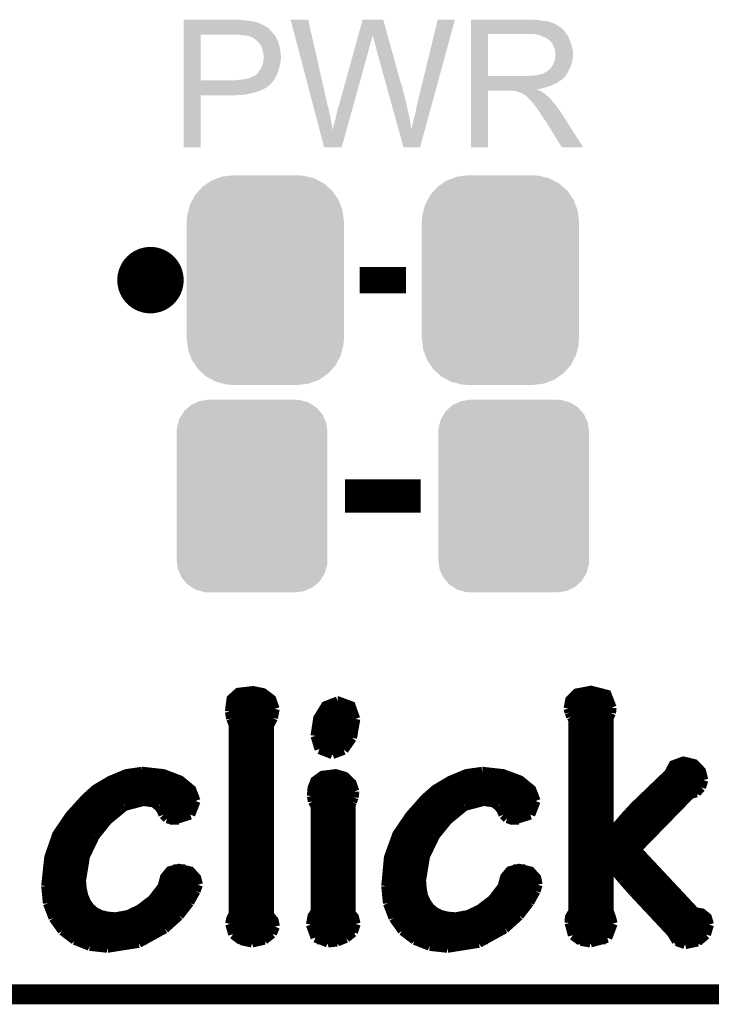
# Model space of a CAD drawing. Extents: x -1.4 to 24.2, y -3.9 to 53.4.
# Tile 6 of 33: x 13.5 to 18.8, y -3.9 to 3.6. Entities that reach past the tile are written whole.
import ezdxf

# ---------------------------------------------------------------- set-up
doc = ezdxf.new("R2010")
doc.units = 0
doc.layers.get('0').update_dxf_attribs({"linetype": 'CONTINUOUS'})
for name, color, linetype in [('BLDC_FOC_CLICK_V100_GKO', 9, 'CONTINUOUS'), ('BLDC_FOC_CLICK_V100_GTO', 11, 'CONTINUOUS'), ('BLDC_FOC_CLICK_V100_GTS', 8, 'CONTINUOUS')]:
    doc.layers.add(name, color=color, linetype=linetype)

# ---------------------------------------------------------------- blocks, each defined once
blk = doc.blocks.new('CUSTOM_96')
for points in [[(-0.44566, 0.738152), (-0.412794, 0.76087), (0.45012, 0.738152), (0.407388, 0.76087)], [(-0.412794, 0.76087), (-0.368484, 0.777768), (0.407388, 0.76087), (0.3756, 0.777768)], [(-0.368484, 0.777768), (-0.333938, 0.790942), (0.3756, 0.777768), (0.32361, 0.790942)], [(-0.333938, 0.790942), (-0.273256, 0.798498), (0.32361, 0.790942), (0.29379, 0.798498)], [(-0.273256, 0.798498), (-0.25019, 0.80137), (0.29379, 0.798498), (0.25019, 0.80137)], [(-0.538216, 0.649738), (-0.50967, 0.681926), (0.53514, 0.649738), (0.51306, 0.681926)], [(-0.50967, 0.681926), (-0.482218, 0.71288), (0.51306, 0.681926), (0.47841, 0.71288)], [(-0.482218, 0.71288), (-0.44566, 0.738152), (0.47841, 0.71288), (0.45012, 0.738152)], [(-0.577562, 0.575076), (-0.55793, 0.61233), (0.574852, 0.575076), (0.560798, 0.61233)], [(-0.55793, 0.61233), (-0.538216, 0.649738), (0.560798, 0.61233), (0.53514, 0.649738)], [(-0.597996, 0.49319), (-0.587972, 0.533366), (0.595442, 0.49319), (0.590586, 0.533366)], [(-0.587972, 0.533366), (-0.577562, 0.575076), (0.590586, 0.533366), (0.574852, 0.575076)], [(-0.60071, 0.44958), (-0.597996, 0.49319), (0.60071, 0.44958), (0.595442, 0.49319)], [(-0.60198, -0.44958), (-0.60198, 0.44958), (0.60198, -0.44958), (0.60198, 0.44958)], [(-0.59544, -0.49319), (-0.60071, -0.44958), (0.597996, -0.49319), (0.60071, -0.44958)], [(-0.590586, -0.533366), (-0.59544, -0.49319), (0.58797, -0.533366), (0.597996, -0.49319)], [(-0.57485, -0.575076), (-0.590586, -0.533366), (0.577562, -0.575076), (0.58797, -0.533366)], [(-0.560798, -0.61233), (-0.57485, -0.575076), (0.557928, -0.61233), (0.577562, -0.575076)], [(-0.535138, -0.649738), (-0.560798, -0.61233), (0.538216, -0.649738), (0.557928, -0.61233)], [(-0.51306, -0.681926), (-0.535138, -0.649738), (0.509668, -0.681926), (0.538216, -0.649738)], [(-0.478408, -0.71288), (-0.51306, -0.681926), (0.482218, -0.71288), (0.509668, -0.681926)], [(-0.45012, -0.738152), (-0.478408, -0.71288), (0.445658, -0.738152), (0.482218, -0.71288)], [(-0.407386, -0.76087), (-0.45012, -0.738152), (0.412794, -0.76087), (0.445658, -0.738152)], [(-0.3756, -0.777768), (-0.407386, -0.76087), (0.368482, -0.777768), (0.412794, -0.76087)], [(-0.323608, -0.790942), (-0.3756, -0.777768), (0.333938, -0.790942), (0.368482, -0.777768)], [(-0.29379, -0.798498), (-0.323608, -0.790942), (0.273254, -0.798498), (0.333938, -0.790942)], [(-0.25019, -0.80137), (-0.29379, -0.798498), (0.25019, -0.80137), (0.273254, -0.798498)]]:
    blk.add_solid(points)
blk = doc.blocks.new('CUSTOM_98')
for points in [[(-0.518606, 0.650592), (-0.486794, 0.678626), (0.515276, 0.650592), (0.490572, 0.678626)], [(-0.486794, 0.678626), (-0.465932, 0.697008), (0.490572, 0.678626), (0.461224, 0.697008)], [(-0.465932, 0.697008), (-0.425122, 0.715892), (0.461224, 0.697008), (0.431072, 0.715892)], [(-0.425122, 0.715892), (-0.402214, 0.726492), (0.431072, 0.715892), (0.392864, 0.726492)], [(-0.402214, 0.726492), (-0.346074, 0.73466), (0.392864, 0.726492), (0.36342, 0.73466)], [(-0.346074, 0.73466), (-0.33274, 0.7366), (0.36342, 0.73466), (0.33274, 0.7366)], [(-0.555872, 0.591092), (-0.53404, 0.625952), (0.55312, 0.591092), (0.536988, 0.625952)], [(-0.53404, 0.625952), (-0.518606, 0.650592), (0.536988, 0.625952), (0.515276, 0.650592)], [(-0.57464, 0.52344), (-0.563878, 0.562234), (0.572118, 0.52344), (0.566472, 0.562234)], [(-0.563878, 0.562234), (-0.555872, 0.591092), (0.566472, 0.562234), (0.55312, 0.591092)], [(-0.57658, 0.49276), (-0.57464, 0.52344), (0.57658, 0.49276), (0.572118, 0.52344)], [(-0.57658, -0.49276), (-0.57658, 0.49276), (0.57658, -0.49276), (0.57658, 0.49276)], [(-0.572116, -0.52344), (-0.57658, -0.49276), (0.57464, -0.52344), (0.57658, -0.49276)], [(-0.566472, -0.562234), (-0.572116, -0.52344), (0.563876, -0.562234), (0.57464, -0.52344)], [(-0.553118, -0.591092), (-0.566472, -0.562234), (0.555872, -0.591092), (0.563876, -0.562234)], [(-0.536988, -0.625952), (-0.553118, -0.591092), (0.534038, -0.625952), (0.555872, -0.591092)], [(-0.515274, -0.650592), (-0.536988, -0.625952), (0.518606, -0.650592), (0.534038, -0.625952)], [(-0.490572, -0.678626), (-0.515274, -0.650592), (0.486792, -0.678626), (0.518606, -0.650592)], [(-0.461222, -0.697008), (-0.490572, -0.678626), (0.465932, -0.697008), (0.486792, -0.678626)], [(-0.431072, -0.715892), (-0.461222, -0.697008), (0.42512, -0.715892), (0.465932, -0.697008)], [(-0.392862, -0.726492), (-0.431072, -0.715892), (0.402214, -0.726492), (0.42512, -0.715892)], [(-0.36342, -0.73466), (-0.392862, -0.726492), (0.346072, -0.73466), (0.402214, -0.726492)], [(-0.33274, -0.7366), (-0.36342, -0.73466), (0.33274, -0.7366), (0.346072, -0.73466)]]:
    blk.add_solid(points)

msp = doc.modelspace()

# ---------------------------------------------------------------- linework, layer by layer
at = {"layer": 'BLDC_FOC_CLICK_V100_GKO', "const_width": 0.1524}
msp.add_lwpolyline([(-1.27, -3.81), (21.59, -3.81), (24.13, -1.27)], dxfattribs=at)
at = {"layer": 'BLDC_FOC_CLICK_V100_GTO', "const_width": 0.254}
msp.add_lwpolyline([(14.351, 1.651, 1), (14.605, 1.651, 1)], format="xyb", close=True, dxfattribs=at)
at = {"layer": 'BLDC_FOC_CLICK_V100_GTO'}
for points, const_width in [([(16.0782, 1.651), (16.4338, 1.651)], 0.2032), ([(15.96644, 0), (16.54556, 0)], 0.254), ([(15.08506, -1.64846), (15.09776, -1.55194), (15.1511, -1.50368), (15.26286, -1.49098), (15.33906, -1.50622), (15.40256, -1.55448), (15.42796, -1.62814)], 0.0762), ([(17.67586, -1.6256), (17.68856, -1.55956), (17.73936, -1.50876), (17.84858, -1.48844), (17.96796, -1.51892), (18.00606, -1.61798)], 0.0762), ([(15.09522, -1.55956), (15.40764, -1.55956)], 0.0762), ([(15.74038, -1.83388), (15.7607, -1.69926), (15.81912, -1.60528), (15.91056, -1.56972)], 0.0762), ([(15.91056, -1.56972), (15.9131, -1.56972), (16.00962, -1.60528), (16.04518, -1.70434)], 0.0762), ([(17.68856, -1.55956), (17.9959, -1.55956)], 0.0762), ([(18.00098, -1.65862), (18.00606, -1.61798)], 0.0762), ([(15.08506, -1.63576), (15.42796, -1.63576)], 0.0762), ([(15.08506, -1.64846), (15.09522, -1.7018)], 0.0762), ([(15.41526, -1.69672), (15.42796, -1.62814)], 0.0762), ([(15.79118, -1.63576), (16.03248, -1.63576)], 0.0762), ([(17.67586, -1.6256), (17.68348, -1.65608)], 0.0762), ([(17.6784, -1.63576), (18.00352, -1.63576)], 0.0762), ([(17.68348, -1.65608), (17.69618, -1.68656)], 0.0762), ([(17.69618, -1.68656), (17.71142, -1.70688)], 0.0762), ([(17.9832, -1.69418), (18.00098, -1.65862)], 0.0762), ([(17.9832, -2.59334), (17.9832, -1.69418)], 0.0762), ([(15.09522, -1.7018), (15.113, -1.74752)], 0.0762), ([(15.09776, -1.71196), (15.41018, -1.71196)], 0.0762), ([(15.113, -3.19532), (15.113, -1.74752)], 0.0762), ([(15.38478, -1.75514), (15.41526, -1.69672)], 0.0762), ([(15.38478, -3.20294), (15.38478, -1.75514)], 0.0762), ([(15.75562, -1.71196), (16.04518, -1.71196)], 0.0762), ([(16.01978, -1.84912), (16.04518, -1.70434)], 0.0762), ([(17.68348, -3.2639), (17.68602, -3.22072), (17.71142, -3.17754), (17.71142, -1.70688)], 0.0762), ([(17.71142, -1.71196), (17.9832, -1.71196)], 0.0762), ([(15.113, -1.78816), (15.38478, -1.78816)], 0.0762), ([(15.74038, -1.78816), (16.03756, -1.78816)], 0.0762), ([(15.74038, -1.83388), (15.77086, -1.93548)], 0.0762), ([(17.71142, -1.78816), (17.9832, -1.78816)], 0.0762), ([(15.113, -1.86436), (15.38478, -1.86436)], 0.0762), ([(15.74038, -1.86436), (16.01216, -1.86436)], 0.0762), ([(15.95628, -1.94056), (16.01978, -1.84912)], 0.0762), ([(17.71142, -1.86436), (17.9832, -1.86436)], 0.0762), ([(15.113, -1.94056), (15.38478, -1.94056)], 0.0762), ([(15.77086, -1.93548), (15.86992, -1.97358)], 0.0762), ([(15.77594, -1.94056), (15.95628, -1.94056)], 0.0762), ([(15.86992, -1.97358), (15.95628, -1.94056)], 0.0762), ([(17.71142, -1.94056), (17.9832, -1.94056)], 0.0762), ([(15.113, -2.01676), (15.38478, -2.01676)], 0.0762), ([(17.71142, -2.01676), (17.9832, -2.01676)], 0.0762), ([(17.9832, -2.59334), (17.98828, -2.59588), (18.09496, -2.46888), (18.17878, -2.37744), (18.44548, -2.1209), (18.4785, -2.0574), (18.5547, -2.02946), (18.63852, -2.04978), (18.68932, -2.10312), (18.7071, -2.1717)], 0.0762), ([(13.68044, -2.98196), (13.7033, -2.76352), (13.76426, -2.58826), (13.86078, -2.44602), (13.98016, -2.31394), (14.0589, -2.24282), (14.17066, -2.17678), (14.29258, -2.12598), (14.4145, -2.1082)], 0.0762), ([(14.4145, -2.1082), (14.41958, -2.1082), (14.57706, -2.12598), (14.70406, -2.17424), (14.79042, -2.24536), (14.82344, -2.33172)], 0.0762), ([(15.113, -2.09296), (15.38478, -2.09296)], 0.0762), ([(15.71244, -2.29362), (15.71752, -2.23266), (15.73784, -2.17932), (15.79372, -2.13868), (15.89532, -2.12598), (15.9639, -2.1463), (16.01724, -2.1971), (16.03756, -2.25806)], 0.0762), ([(16.2814, -2.98196), (16.30172, -2.76352), (16.36522, -2.58826), (16.46174, -2.44602), (16.57858, -2.31394), (16.65986, -2.24282), (16.77162, -2.17678), (16.89354, -2.12598), (17.01546, -2.1082)], 0.0762), ([(17.01546, -2.1082), (17.018, -2.1082), (17.17548, -2.12598), (17.30502, -2.17424), (17.39138, -2.24536), (17.4244, -2.33172)], 0.0762), ([(17.71142, -2.09296), (17.9832, -2.09296)], 0.0762), ([(18.45056, -2.09296), (18.68424, -2.09296)], 0.0762), ([(14.18336, -2.16916), (14.69644, -2.16916)], 0.0762), ([(15.113, -2.16916), (15.38478, -2.16916)], 0.0762), ([(15.74546, -2.16916), (15.99184, -2.16916)], 0.0762), ([(16.78432, -2.16916), (17.2974, -2.16916)], 0.0762), ([(17.71142, -2.16916), (17.9832, -2.16916)], 0.0762), ([(18.39468, -2.16916), (18.7071, -2.16916)], 0.0762), ([(18.68932, -2.22758), (18.7071, -2.1717)], 0.0762), ([(14.05636, -2.24536), (14.79042, -2.24536)], 0.0762), ([(15.113, -2.24536), (15.38478, -2.24536)], 0.0762), ([(15.71244, -2.29362), (15.72006, -2.33426)], 0.0762), ([(15.71498, -2.24536), (16.03756, -2.24536)], 0.0762), ([(16.03248, -2.30378), (16.03756, -2.2606)], 0.0762), ([(16.03756, -2.2606), (16.03756, -2.25806)], 0.0762), ([(16.65732, -2.24536), (17.39138, -2.24536)], 0.0762), ([(17.71142, -2.24536), (17.9832, -2.24536)], 0.0762), ([(18.19402, -2.70256), (18.60804, -2.27838)], 0.0762), ([(18.31594, -2.24536), (18.67916, -2.24536)], 0.0762), ([(18.60804, -2.27838), (18.65376, -2.26568)], 0.0762), ([(18.65376, -2.26568), (18.68932, -2.22758)], 0.0762), ([(13.97254, -2.32156), (14.82344, -2.32156)], 0.0762), ([(14.15034, -2.4765), (14.27988, -2.36982)], 0.0762), ([(14.27988, -2.36982), (14.42466, -2.33172)], 0.0762), ([(14.42466, -2.33172), (14.50086, -2.34188)], 0.0762), ([(14.50086, -2.34188), (14.53896, -2.36982)], 0.0762), ([(14.53896, -2.36982), (14.56182, -2.4003)], 0.0762), ([(14.7828, -2.43586), (14.82344, -2.33172)], 0.0762), ([(15.113, -2.32156), (15.38478, -2.32156)], 0.0762), ([(15.70482, -3.2766), (15.71752, -3.2131), (15.74038, -3.17754), (15.74038, -2.36982)], 0.0762), ([(15.71498, -2.32156), (16.0274, -2.32156)], 0.0762), ([(15.72006, -2.33426), (15.74038, -2.36982)], 0.0762), ([(16.00962, -2.35712), (16.01978, -2.3368)], 0.0762), ([(16.00962, -3.19024), (16.00962, -2.35712)], 0.0762), ([(16.01978, -2.3368), (16.03248, -2.30378)], 0.0762), ([(16.5735, -2.32156), (17.42186, -2.32156)], 0.0762), ([(16.7513, -2.4765), (16.88084, -2.36982)], 0.0762), ([(16.88084, -2.36982), (17.02562, -2.33172)], 0.0762), ([(17.02562, -2.33172), (17.10182, -2.34188)], 0.0762), ([(17.10182, -2.34188), (17.13992, -2.36982)], 0.0762), ([(17.13992, -2.36982), (17.16278, -2.4003)], 0.0762), ([(17.38376, -2.43586), (17.4244, -2.33172)], 0.0762), ([(17.71142, -2.32156), (17.9832, -2.32156)], 0.0762), ([(18.2372, -2.32156), (18.56486, -2.32156)], 0.0762), ([(13.90142, -2.39776), (14.2367, -2.39776)], 0.0762), ([(14.55928, -2.39776), (14.8082, -2.39776)], 0.0762), ([(14.56182, -2.4003), (14.57706, -2.43586)], 0.0762), ([(14.57706, -2.43586), (14.605, -2.4638)], 0.0762), ([(14.65326, -2.4765), (14.7828, -2.43586)], 0.0762), ([(15.113, -2.39776), (15.38478, -2.39776)], 0.0762), ([(15.74038, -2.39776), (16.00962, -2.39776)], 0.0762), ([(16.50238, -2.39776), (16.83766, -2.39776)], 0.0762), ([(17.16024, -2.39776), (17.40916, -2.39776)], 0.0762), ([(17.16278, -2.4003), (17.17802, -2.43586)], 0.0762), ([(17.17802, -2.43586), (17.20596, -2.4638)], 0.0762), ([(17.25422, -2.4765), (17.38376, -2.43586)], 0.0762), ([(17.71142, -2.39776), (17.9832, -2.39776)], 0.0762), ([(18.161, -2.39776), (18.4912, -2.39776)], 0.0762), ([(13.83792, -2.47396), (14.15288, -2.47396)], 0.0762), ([(14.05382, -2.59588), (14.15034, -2.4765)], 0.0762), ([(14.605, -2.4638), (14.65326, -2.4765)], 0.0762), ([(14.62532, -2.47396), (14.69644, -2.47396)], 0.0762), ([(15.113, -2.47396), (15.38478, -2.47396)], 0.0762), ([(15.74038, -2.47396), (16.00962, -2.47396)], 0.0762), ([(16.43888, -2.47396), (16.75384, -2.47396)], 0.0762), ([(16.65478, -2.59588), (16.7513, -2.4765)], 0.0762), ([(17.20596, -2.4638), (17.25422, -2.4765)], 0.0762), ([(17.22628, -2.47396), (17.2974, -2.47396)], 0.0762), ([(17.71142, -2.47396), (17.9832, -2.47396)], 0.0762), ([(18.09242, -2.47396), (18.41754, -2.47396)], 0.0762), ([(13.78712, -2.55016), (14.08684, -2.55016)], 0.0762), ([(13.97762, -2.75336), (14.05382, -2.59588)], 0.0762), ([(15.113, -2.55016), (15.38478, -2.55016)], 0.0762), ([(15.74038, -2.55016), (16.00962, -2.55016)], 0.0762), ([(16.38808, -2.55016), (16.6878, -2.55016)], 0.0762), ([(16.57858, -2.75336), (16.65478, -2.59588)], 0.0762), ([(17.71142, -2.55016), (17.9832, -2.55016)], 0.0762), ([(18.02638, -2.55016), (18.34388, -2.55016)], 0.0762), ([(13.74648, -2.62636), (14.03604, -2.62636)], 0.0762), ([(15.113, -2.62636), (15.38478, -2.62636)], 0.0762), ([(15.74038, -2.62636), (16.00962, -2.62636)], 0.0762), ([(16.34744, -2.62636), (16.637, -2.62636)], 0.0762), ([(17.71142, -2.62636), (18.26768, -2.62636)], 0.0762), ([(13.71854, -2.70256), (13.99794, -2.70256)], 0.0762), ([(15.113, -2.70256), (15.38478, -2.70256)], 0.0762), ([(15.74038, -2.70256), (16.00962, -2.70256)], 0.0762), ([(16.3195, -2.70256), (16.5989, -2.70256)], 0.0762), ([(17.71142, -2.70256), (18.19402, -2.70256)], 0.0762), ([(18.19402, -2.70256), (18.6436, -3.18262), (18.6944, -3.19024), (18.73504, -3.22326), (18.75028, -3.2766)], 0.0762), ([(13.69822, -2.77876), (13.97, -2.77876)], 0.0762), ([(13.94714, -2.93878), (13.97762, -2.75336)], 0.0762), ([(15.113, -2.77876), (15.38478, -2.77876)], 0.0762), ([(15.74038, -2.77876), (16.00962, -2.77876)], 0.0762), ([(16.29918, -2.77876), (16.57096, -2.77876)], 0.0762), ([(16.5481, -2.93878), (16.57858, -2.75336)], 0.0762), ([(17.71142, -2.77876), (18.26514, -2.77876)], 0.0762), ([(17.9832, -2.81178), (17.98828, -2.80924)], 0.0762), ([(17.9832, -3.17246), (17.9832, -2.81178)], 0.0762), ([(17.98828, -2.80924), (18.08988, -2.9337)], 0.0762), ([(13.68552, -2.85496), (13.95222, -2.85496)], 0.0762), ([(13.94714, -2.93878), (13.95222, -3.00228), (13.96492, -3.05816), (13.98524, -3.10642), (14.01318, -3.14706), (14.05128, -3.18008), (14.097, -3.20294), (14.15034, -3.21564), (14.2113, -3.22072), (14.30782, -3.20294), (14.39672, -3.15976), (14.49324, -3.0861), (14.56944, -2.98704), (14.58976, -2.91338), (14.62786, -2.86766), (14.69644, -2.84988), (14.7828, -2.8702), (14.82852, -2.921), (14.84122, -2.9718)], 0.0762), ([(14.65326, -2.85496), (14.7447, -2.85496)], 0.0762), ([(15.113, -2.85496), (15.38478, -2.85496)], 0.0762), ([(15.74038, -2.85496), (16.00962, -2.85496)], 0.0762), ([(16.28648, -2.85496), (16.55318, -2.85496)], 0.0762), ([(16.5481, -2.93878), (16.55318, -3.00228), (16.56334, -3.05816), (16.5862, -3.10642), (16.61414, -3.14706), (16.65224, -3.18008), (16.69796, -3.20294), (16.7513, -3.21564), (16.81226, -3.22072), (16.90878, -3.20294), (16.99768, -3.15976), (17.0942, -3.0861), (17.1704, -2.98704), (17.19072, -2.91338), (17.22882, -2.86766), (17.2974, -2.84988), (17.38376, -2.8702), (17.42948, -2.921), (17.43964, -2.9718)], 0.0762), ([(17.25422, -2.85496), (17.34566, -2.85496)], 0.0762), ([(17.71142, -2.85496), (17.9832, -2.85496)], 0.0762), ([(18.02384, -2.85496), (18.33626, -2.85496)], 0.0762), ([(13.68044, -2.93116), (13.94714, -2.93116)], 0.0762), ([(14.58468, -2.93116), (14.83106, -2.93116)], 0.0762), ([(14.82344, -3.02006), (14.84122, -2.9718)], 0.0762), ([(15.113, -2.93116), (15.38478, -2.93116)], 0.0762), ([(15.74038, -2.93116), (16.00962, -2.93116)], 0.0762), ([(16.2814, -2.93116), (16.5481, -2.93116)], 0.0762), ([(17.18564, -2.93116), (17.43202, -2.93116)], 0.0762), ([(17.4244, -3.02006), (17.43964, -2.9718)], 0.0762), ([(17.71142, -2.93116), (17.9832, -2.93116)], 0.0762), ([(18.08734, -2.93116), (18.40738, -2.93116)], 0.0762), ([(18.08988, -2.9337), (18.16608, -3.02006)], 0.0762), ([(13.68044, -2.98196), (13.69314, -3.11404)], 0.0762), ([(13.68044, -3.00736), (13.95222, -3.00736)], 0.0762), ([(14.55674, -3.00736), (14.82852, -3.00736)], 0.0762), ([(14.77518, -3.10642), (14.82344, -3.02006)], 0.0762), ([(15.113, -3.00736), (15.38478, -3.00736)], 0.0762), ([(15.74038, -3.00736), (16.00962, -3.00736)], 0.0762), ([(16.2814, -2.98196), (16.2941, -3.11404)], 0.0762), ([(16.2814, -3.00736), (16.55318, -3.00736)], 0.0762), ([(17.1577, -3.00736), (17.42948, -3.00736)], 0.0762), ([(17.37614, -3.10642), (17.4244, -3.02006)], 0.0762), ([(17.71142, -3.00736), (17.9832, -3.00736)], 0.0762), ([(18.15338, -3.00736), (18.4785, -3.00736)], 0.0762), ([(18.16608, -3.02006), (18.4658, -3.3401)], 0.0762), ([(13.68806, -3.08356), (13.97254, -3.08356)], 0.0762), ([(13.69314, -3.11404), (13.73632, -3.2258)], 0.0762), ([(14.49578, -3.08356), (14.79042, -3.08356)], 0.0762), ([(14.69644, -3.20802), (14.77518, -3.10642)], 0.0762), ([(15.113, -3.08356), (15.38478, -3.08356)], 0.0762), ([(15.74038, -3.08356), (16.00962, -3.08356)], 0.0762), ([(16.28902, -3.08356), (16.5735, -3.08356)], 0.0762), ([(16.2941, -3.11404), (16.33728, -3.2258)], 0.0762), ([(17.09674, -3.08356), (17.39138, -3.08356)], 0.0762), ([(17.2974, -3.20802), (17.37614, -3.10642)], 0.0762), ([(17.71142, -3.08356), (17.9832, -3.08356)], 0.0762), ([(18.2245, -3.08356), (18.54962, -3.08356)], 0.0762), ([(13.70838, -3.15976), (14.02588, -3.15976)], 0.0762), ([(14.39926, -3.15976), (14.73708, -3.15976)], 0.0762), ([(15.0876, -3.27152), (15.09522, -3.23342), (15.113, -3.19532)], 0.0762), ([(15.113, -3.15976), (15.38478, -3.15976)], 0.0762), ([(15.74038, -3.15976), (16.00962, -3.15976)], 0.0762), ([(16.00962, -3.19024), (16.03502, -3.22072), (16.04772, -3.27152)], 0.0762), ([(16.30934, -3.15976), (16.62684, -3.15976)], 0.0762), ([(17.00022, -3.15976), (17.33804, -3.15976)], 0.0762), ([(17.71142, -3.15976), (17.9832, -3.15976)], 0.0762), ([(17.9832, -3.17246), (18.00098, -3.22072), (18.01368, -3.26898)], 0.0762), ([(18.29562, -3.15976), (18.62074, -3.15976)], 0.0762), ([(13.73632, -3.2258), (13.8049, -3.32232)], 0.0762), ([(13.7414, -3.23596), (14.67104, -3.23596)], 0.0762), ([(14.58722, -3.30708), (14.69644, -3.20802)], 0.0762), ([(15.0876, -3.27152), (15.11046, -3.35026)], 0.0762), ([(15.09522, -3.23596), (15.41272, -3.23596)], 0.0762), ([(15.38478, -3.20294), (15.42034, -3.24612), (15.4305, -3.29184)], 0.0762), ([(15.7099, -3.23596), (16.0401, -3.23596)], 0.0762), ([(16.0274, -3.33502), (16.04772, -3.27152)], 0.0762), ([(16.33728, -3.2258), (16.40586, -3.32232)], 0.0762), ([(16.34236, -3.23596), (17.272, -3.23596)], 0.0762), ([(17.18818, -3.30708), (17.2974, -3.20802)], 0.0762), ([(17.68348, -3.23596), (18.0086, -3.23596)], 0.0762), ([(17.68348, -3.2639), (17.70888, -3.35788)], 0.0762), ([(17.97304, -3.3782), (18.01368, -3.26898)], 0.0762), ([(18.36674, -3.23596), (18.74012, -3.23596)], 0.0762), ([(13.79728, -3.31216), (14.5796, -3.31216)], 0.0762), ([(13.8049, -3.32232), (13.89888, -3.39344)], 0.0762), ([(14.3891, -3.4163), (14.58722, -3.30708)], 0.0762), ([(15.09268, -3.31216), (15.42796, -3.31216)], 0.0762), ([(15.11046, -3.35026), (15.17142, -3.39598)], 0.0762), ([(15.34668, -3.39344), (15.40764, -3.34518)], 0.0762), ([(15.40764, -3.34518), (15.4305, -3.29184)], 0.0762), ([(15.70482, -3.2766), (15.74038, -3.37566)], 0.0762), ([(15.70736, -3.31216), (16.0401, -3.31216)], 0.0762), ([(15.97406, -3.3782), (16.0274, -3.33502)], 0.0762), ([(16.39824, -3.31216), (17.18056, -3.31216)], 0.0762), ([(16.40586, -3.32232), (16.49984, -3.39344)], 0.0762), ([(16.99006, -3.4163), (17.18818, -3.30708)], 0.0762), ([(17.68856, -3.31216), (18.01114, -3.31216)], 0.0762), ([(18.43786, -3.31216), (18.7452, -3.31216)], 0.0762), ([(18.4658, -3.3401), (18.5039, -3.4036)], 0.0762), ([(18.72742, -3.3528), (18.75028, -3.2766)], 0.0762), ([(13.89126, -3.38836), (14.45514, -3.38836)], 0.0762), ([(13.89888, -3.39344), (14.01318, -3.43916)], 0.0762), ([(14.1478, -3.4544), (14.3891, -3.4163)], 0.0762), ([(15.15364, -3.38836), (15.35684, -3.38836)], 0.0762), ([(15.17142, -3.39598), (15.25524, -3.41376)], 0.0762), ([(15.25524, -3.41376), (15.34668, -3.39344)], 0.0762), ([(15.74038, -3.37566), (15.83436, -3.41376)], 0.0762), ([(15.75308, -3.38836), (15.95882, -3.38836)], 0.0762), ([(15.83436, -3.41376), (15.90548, -3.40614)], 0.0762), ([(15.90548, -3.40614), (15.97406, -3.3782)], 0.0762), ([(16.49222, -3.38836), (17.0561, -3.38836)], 0.0762), ([(16.49984, -3.39344), (16.61414, -3.43916)], 0.0762), ([(16.74876, -3.4544), (16.99006, -3.4163)], 0.0762), ([(17.70888, -3.35788), (17.76984, -3.40106)], 0.0762), ([(17.73936, -3.38836), (17.96034, -3.38836)], 0.0762), ([(17.76984, -3.40106), (17.8435, -3.41376)], 0.0762), ([(17.8435, -3.41376), (17.97304, -3.3782)], 0.0762), ([(18.48866, -3.38836), (18.6944, -3.38836)], 0.0762), ([(18.5039, -3.4036), (18.5674, -3.42646)], 0.0762), ([(18.5674, -3.42646), (18.66392, -3.40614)], 0.0762), ([(18.66392, -3.40614), (18.72742, -3.3528)], 0.0762), ([(14.01318, -3.43916), (14.1478, -3.4544)], 0.0762), ([(16.61414, -3.43916), (16.74876, -3.4544)], 0.0762)]:
    msp.add_lwpolyline(points, dxfattribs=dict(at, const_width=const_width))
for points in [[(14.732024, 3.63982), (14.732026, 3.64236), (15.1765, 3.63982), (15.153638, 3.64236)], [(14.732024, 3.63474), (14.732024, 3.63982), (15.2273, 3.63474), (15.1765, 3.63982)], [(14.732024, 3.6322), (14.732024, 3.63474), (15.247622, 3.6322), (15.2273, 3.63474)], [(14.732024, 3.62966), (14.732024, 3.6322), (15.26032, 3.62966), (15.250162, 3.6322)], [(14.732024, 3.62712), (14.732024, 3.62966), (15.27302, 3.62712), (15.26032, 3.62966)], [(14.732024, 3.61696), (14.732024, 3.62712), (15.30858, 3.61696), (15.27302, 3.62712)], [(14.732024, 3.59664), (14.732024, 3.61696), (15.349218, 3.59664), (15.30858, 3.61696)], [(15.549912, 3.642338), (15.549906, 3.642354), (15.684504, 3.642338), (15.549906, 3.642354)], [(15.718246, 3.002278), (15.549912, 3.642338), (15.82928, 3.002278), (15.684504, 3.642338)], [(16.068008, 3.52294), (16.101076, 3.64234), (16.29161, 3.52294), (16.258544, 3.64234)], [(16.101076, 3.64234), (16.101082, 3.64236), (16.258544, 3.64234), (16.101082, 3.64236)], [(16.5227, 3.01498), (16.675114, 3.642328), (16.635616, 3.01498), (16.807174, 3.642328)], [(16.675114, 3.642328), (16.675122, 3.64236), (16.807174, 3.642328), (16.675122, 3.64236)], [(16.929124, 3.63982), (16.929126, 3.64236), (17.43456, 3.63982), (17.40662, 3.64236)], [(16.929124, 3.63474), (16.929124, 3.63982), (17.467578, 3.63474), (17.43456, 3.63982)], [(16.929124, 3.6322), (16.929124, 3.63474), (17.5006, 3.6322), (17.467578, 3.63474)], [(16.929124, 3.62458), (16.929124, 3.6322), (17.531078, 3.62458), (17.5006, 3.6322)], [(16.929124, 3.6195), (16.929124, 3.62458), (17.546322, 3.6195), (17.531078, 3.62458)], [(16.929124, 3.61696), (16.929124, 3.6195), (17.559022, 3.61696), (17.546322, 3.6195)], [(16.929124, 3.616934), (16.929124, 3.61696), (17.56156, 3.616934), (17.559022, 3.61696)], [(16.929124, 3.614414), (16.929124, 3.616934), (17.561578, 3.614414), (17.56156, 3.616934)], [(16.929124, 3.60934), (16.929124, 3.614414), (17.57172, 3.60934), (17.561578, 3.614414)], [(14.732022, 3.54838), (14.732024, 3.57124), (15.40764, 3.54838), (15.384782, 3.57124)], [(14.732022, 3.53314), (14.732022, 3.54838), (15.42034, 3.53314), (15.40764, 3.54838)], [(14.732024, 3.586478), (14.732024, 3.59664), (15.366996, 3.586478), (15.349218, 3.59664)], [(14.732024, 3.58394), (14.732024, 3.586478), (15.369544, 3.58394), (15.366996, 3.586478)], [(14.732024, 3.581396), (14.732024, 3.58394), (15.377158, 3.581396), (15.369544, 3.58394)], [(14.732024, 3.57124), (14.732024, 3.581396), (15.384782, 3.57124), (15.377158, 3.581396)], [(16.929122, 3.566158), (16.929124, 3.5814), (17.635222, 3.566158), (17.61744, 3.5814)], [(16.929122, 3.54584), (16.929122, 3.566158), (17.65046, 3.54584), (17.635222, 3.566158)], [(16.929122, 3.53314), (16.929122, 3.54584), (17.660338, 3.53314), (17.65046, 3.54584)], [(16.929124, 3.604258), (16.929124, 3.60934), (17.584422, 3.604258), (17.57172, 3.60934)], [(16.929124, 3.5941), (16.929124, 3.604258), (17.59966, 3.5941), (17.584422, 3.604258)], [(16.929124, 3.5814), (16.929124, 3.5941), (17.61744, 3.5814), (17.59966, 3.5941)], [(14.732012, 3.177562), (14.732022, 3.528058), (14.861542, 3.177562), (14.861562, 3.528058)], [(14.732022, 3.52806), (14.732022, 3.53314), (15.424694, 3.52806), (15.42034, 3.53314)], [(14.732022, 3.528058), (14.732022, 3.52806), (14.861562, 3.528058), (15.14094, 3.52806)], [(15.16634, 3.52552), (15.14094, 3.52806), (15.426872, 3.52552), (15.424694, 3.52806)], [(15.186662, 3.52298), (15.16634, 3.52552), (15.429048, 3.52298), (15.426872, 3.52552)], [(15.224762, 3.5179), (15.204442, 3.52298), (15.433402, 3.5179), (15.429048, 3.52298)], [(15.229844, 3.517898), (15.224762, 3.5179), (15.433404, 3.517898), (15.433402, 3.5179)], [(15.236618, 3.515358), (15.229844, 3.517898), (15.43558, 3.515358), (15.433404, 3.517898)], [(15.25016, 3.51028), (15.236618, 3.515358), (15.437838, 3.51028), (15.43558, 3.515358)], [(15.2654, 3.50266), (15.25016, 3.51028), (15.441228, 3.50266), (15.437838, 3.51028)], [(15.278096, 3.492504), (15.2654, 3.50266), (15.445742, 3.492504), (15.441228, 3.50266)], [(15.28128, 3.489956), (15.278096, 3.492504), (15.44828, 3.489956), (15.445742, 3.492504)], [(15.2908, 3.48234), (15.28128, 3.489956), (15.45082, 3.48234), (15.44828, 3.489956)], [(15.303498, 3.469642), (15.2908, 3.48234), (15.4559, 3.469642), (15.45082, 3.48234)], [(15.30604, 3.4671), (15.303498, 3.469642), (15.456748, 3.4671), (15.4559, 3.469642)], [(15.311132, 3.45948), (15.30604, 3.4671), (15.459286, 3.45948), (15.456748, 3.4671)], [(16.046914, 3.44678), (16.052542, 3.4671), (16.15694, 3.44678), (16.16202, 3.4671)], [(16.052542, 3.4671), (16.057466, 3.48488), (16.16202, 3.4671), (16.1671, 3.48488)], [(16.057466, 3.48488), (16.061688, 3.50012), (16.1671, 3.48488), (16.172178, 3.50012)], [(16.061688, 3.50012), (16.065204, 3.512818), (16.172178, 3.50012), (16.17472, 3.512818)], [(16.065204, 3.512818), (16.067314, 3.520438), (16.17472, 3.512818), (16.17472, 3.520438)], [(16.067314, 3.520438), (16.068008, 3.52294), (16.17472, 3.520438), (16.177214, 3.52294)], [(16.17726, 3.520444), (16.177214, 3.52294), (16.292302, 3.520444), (16.29161, 3.52294)], [(16.18488, 3.49758), (16.17726, 3.520444), (16.298634, 3.49758), (16.292302, 3.520444)], [(16.18996, 3.4798), (16.18488, 3.49758), (16.303556, 3.4798), (16.298634, 3.49758)], [(16.19504, 3.45948), (16.18996, 3.4798), (16.309184, 3.45948), (16.303556, 3.4798)], [(16.929114, 3.210582), (16.929122, 3.533116), (17.058644, 3.210582), (17.058642, 3.533116)], [(16.929122, 3.533116), (16.929122, 3.53314), (17.058642, 3.533116), (17.36598, 3.53314)], [(17.437102, 3.52806), (17.404082, 3.53314), (17.66429, 3.52806), (17.660338, 3.53314)], [(17.455728, 3.52298), (17.437102, 3.52806), (17.66824, 3.52298), (17.66429, 3.52806)], [(17.46504, 3.52044), (17.455728, 3.52298), (17.668266, 3.52044), (17.66824, 3.52298)], [(17.465076, 3.520422), (17.46504, 3.52044), (17.670786, 3.520422), (17.668266, 3.52044)], [(17.48536, 3.51028), (17.465076, 3.520422), (17.67586, 3.51028), (17.670786, 3.520422)], [(17.505686, 3.502658), (17.48536, 3.51028), (17.67891, 3.502658), (17.67586, 3.51028)], [(17.512456, 3.49758), (17.505686, 3.502658), (17.68094, 3.49758), (17.67891, 3.502658)], [(17.51584, 3.49504), (17.512456, 3.49758), (17.68203, 3.49504), (17.68094, 3.49758)], [(17.523464, 3.48996), (17.51584, 3.49504), (17.684206, 3.48996), (17.68203, 3.49504)], [(17.52601, 3.489954), (17.523464, 3.48996), (17.68421, 3.489954), (17.684206, 3.48996)], [(17.534894, 3.4798), (17.52601, 3.489954), (17.68856, 3.4798), (17.68421, 3.489954)], [(17.54378, 3.469642), (17.534894, 3.4798), (17.691946, 3.469642), (17.68856, 3.4798)], [(17.552852, 3.45694), (17.54378, 3.469642), (17.69618, 3.45694), (17.691946, 3.469642)], [(15.313666, 3.459466), (15.311132, 3.45948), (15.459292, 3.459466), (15.459286, 3.45948)], [(15.316562, 3.4544), (15.313666, 3.459466), (15.460978, 3.4544), (15.459292, 3.459466)], [(15.32382, 3.4417), (15.316562, 3.4544), (15.464156, 3.4417), (15.460978, 3.4544)], [(15.327632, 3.43408), (15.32382, 3.4417), (15.46606, 3.43408), (15.464156, 3.4417)], [(15.331442, 3.426458), (15.327632, 3.43408), (15.467754, 3.426458), (15.46606, 3.43408)], [(15.335252, 3.411218), (15.331442, 3.426458), (15.47114, 3.411218), (15.467754, 3.426458)], [(15.33652, 3.40614), (15.335252, 3.411218), (15.471648, 3.40614), (15.47114, 3.411218)], [(15.33906, 3.3909), (15.33652, 3.40614), (15.473172, 3.3909), (15.471648, 3.40614)], [(15.340076, 3.38582), (15.33906, 3.3909), (15.47368, 3.38582), (15.473172, 3.3909)], [(15.918182, 2.981962), (16.036362, 3.40868), (16.028396, 2.981962), (16.14678, 3.40868)], [(16.036362, 3.40868), (16.04199, 3.429), (16.14678, 3.40868), (16.15186, 3.429)], [(16.04199, 3.429), (16.046914, 3.44678), (16.15186, 3.429), (16.15694, 3.44678)], [(16.20012, 3.441702), (16.19504, 3.45948), (16.314108, 3.441702), (16.309184, 3.45948)], [(16.20266, 3.42646), (16.20012, 3.441702), (16.318328, 3.42646), (16.314108, 3.441702)], [(16.2052, 3.418842), (16.20266, 3.42646), (16.320438, 3.418842), (16.318328, 3.42646)], [(16.207738, 3.413764), (16.2052, 3.418842), (16.321844, 3.413764), (16.320438, 3.418842)], [(16.20774, 3.408682), (16.207738, 3.413764), (16.323252, 3.408682), (16.321844, 3.413764)], [(16.280316, 3.147056), (16.20774, 3.408682), (16.395702, 3.147056), (16.323252, 3.408682)], [(17.55648, 3.45186), (17.552852, 3.45694), (17.697706, 3.45186), (17.69618, 3.45694)], [(17.5641, 3.431542), (17.55648, 3.45186), (17.7038, 3.431542), (17.697706, 3.45186)], [(17.5641, 3.43154), (17.5641, 3.431542), (17.703802, 3.43154), (17.7038, 3.431542)], [(17.57172, 3.416296), (17.5641, 3.43154), (17.70685, 3.416296), (17.703802, 3.43154)], [(17.573172, 3.406138), (17.57172, 3.416296), (17.70888, 3.406138), (17.70685, 3.416296)], [(17.57426, 3.398518), (17.573172, 3.406138), (17.70888, 3.398518), (17.70888, 3.406138)], [(17.574262, 3.385818), (17.57426, 3.398518), (17.70888, 3.385818), (17.70888, 3.398518)], [(15.337026, 3.302), (15.3416, 3.324858), (15.4686, 3.302), (15.47317, 3.324858)], [(15.34414, 3.365498), (15.340076, 3.38582), (15.475528, 3.365498), (15.47368, 3.38582)], [(15.3416, 3.324858), (15.34181, 3.327398), (15.47317, 3.324858), (15.47368, 3.327398)], [(15.34181, 3.327398), (15.342658, 3.337558), (15.47368, 3.327398), (15.47368, 3.337558)], [(15.342658, 3.337558), (15.343504, 3.347718), (15.47368, 3.337558), (15.47622, 3.347718)], [(15.343504, 3.347718), (15.34414, 3.35534), (15.47622, 3.347718), (15.47622, 3.35534)], [(15.34414, 3.357882), (15.34414, 3.365498), (15.47622, 3.357882), (15.475528, 3.365498)], [(15.34414, 3.35534), (15.34414, 3.357882), (15.47622, 3.35534), (15.47622, 3.357882)], [(17.559018, 3.301994), (17.564098, 3.3147), (17.697794, 3.301994), (17.70126, 3.3147)], [(17.564098, 3.3147), (17.569178, 3.327398), (17.70126, 3.3147), (17.703798, 3.327398)], [(17.569178, 3.327398), (17.571718, 3.3401), (17.703798, 3.327398), (17.70634, 3.3401)], [(17.571718, 3.3401), (17.57172, 3.340102), (17.70634, 3.3401), (17.70634, 3.340102)], [(17.57172, 3.340102), (17.57317, 3.350258), (17.70634, 3.340102), (17.70888, 3.350258)], [(17.57317, 3.350258), (17.5768, 3.37566), (17.70888, 3.350258), (17.70888, 3.37566)], [(17.5768, 3.378196), (17.574262, 3.385818), (17.70888, 3.378196), (17.70888, 3.385818)], [(17.5768, 3.37566), (17.5768, 3.378196), (17.70888, 3.37566), (17.70888, 3.378196)], [(15.299942, 3.235958), (15.306038, 3.246118), (15.45082, 3.235958), (15.453722, 3.246118)], [(15.306038, 3.246118), (15.312134, 3.25374), (15.453722, 3.246118), (15.4559, 3.25374)], [(15.312134, 3.25374), (15.3162, 3.258822), (15.4559, 3.25374), (15.457462, 3.258822)], [(15.3162, 3.258822), (15.32636, 3.2766), (15.457462, 3.258822), (15.462934, 3.2766)], [(15.32636, 3.2766), (15.330874, 3.286758), (15.462934, 3.2766), (15.46606, 3.286758)], [(15.330874, 3.286758), (15.336518, 3.299458), (15.46606, 3.286758), (15.468176, 3.299458)], [(15.336518, 3.299458), (15.337026, 3.302), (15.468176, 3.299458), (15.4686, 3.302)], [(17.490442, 3.23596), (17.503134, 3.24104), (17.667606, 3.23596), (17.670568, 3.24104)], [(17.503134, 3.24104), (17.525364, 3.25882), (17.670568, 3.24104), (17.68094, 3.25882)], [(17.525364, 3.25882), (17.528538, 3.261358), (17.68094, 3.25882), (17.682092, 3.261358)], [(17.528538, 3.261358), (17.541238, 3.274058), (17.682092, 3.261358), (17.687866, 3.274058)], [(17.541238, 3.274058), (17.548858, 3.286758), (17.687866, 3.274058), (17.69364, 3.286758)], [(17.548858, 3.286758), (17.551398, 3.2893), (17.69364, 3.286758), (17.694332, 3.2893)], [(17.551398, 3.2893), (17.55394, 3.294378), (17.694332, 3.2893), (17.695718, 3.294378)], [(17.55394, 3.294378), (17.559018, 3.301994), (17.695718, 3.294378), (17.697794, 3.301994)], [(14.732012, 3.17754), (14.732012, 3.177562), (15.123158, 3.17754), (14.861542, 3.177562)], [(14.732012, 3.164838), (14.732012, 3.17754), (15.410178, 3.164838), (15.419252, 3.17754)], [(14.732012, 3.149598), (14.732012, 3.164838), (15.39494, 3.149598), (15.410178, 3.164838)], [(15.123158, 3.17754), (15.133318, 3.18008), (15.419252, 3.17754), (15.421066, 3.18008)], [(15.143478, 3.18008), (15.156168, 3.182618), (15.421066, 3.18008), (15.42288, 3.182618)], [(15.156168, 3.182618), (15.15618, 3.18262), (15.42288, 3.182618), (15.42288, 3.18262)], [(15.15618, 3.18262), (15.181582, 3.18516), (15.42288, 3.18262), (15.424332, 3.18516)], [(15.181582, 3.18516), (15.21206, 3.19024), (15.424332, 3.18516), (15.427234, 3.19024)], [(15.21206, 3.19024), (15.24, 3.197858), (15.427234, 3.19024), (15.431588, 3.197858)], [(15.24, 3.197858), (15.26794, 3.21056), (15.431588, 3.197858), (15.438846, 3.21056)], [(15.26794, 3.21056), (15.280634, 3.21564), (15.438846, 3.21056), (15.441748, 3.21564)], [(15.280634, 3.21564), (15.283172, 3.218178), (15.441748, 3.21564), (15.4432, 3.218178)], [(15.283172, 3.218178), (15.298418, 3.233418), (15.4432, 3.218178), (15.44973, 3.233418)], [(15.298418, 3.233418), (15.299942, 3.235958), (15.44973, 3.233418), (15.45082, 3.235958)], [(16.929112, 3.1877), (16.929114, 3.192784), (17.63014, 3.1877), (17.635218, 3.192784)], [(16.929112, 3.18262), (16.929112, 3.1877), (17.622518, 3.18262), (17.63014, 3.1877)], [(16.929112, 3.177538), (16.929112, 3.18262), (17.612364, 3.177538), (17.622518, 3.18262)], [(16.929112, 3.1623), (16.929112, 3.177538), (17.592038, 3.1623), (17.612364, 3.177538)], [(16.929112, 3.14706), (16.929112, 3.1623), (17.56156, 3.14706), (17.592038, 3.1623)], [(16.929114, 3.21056), (16.929114, 3.210582), (17.350738, 3.21056), (17.058644, 3.210582)], [(16.929114, 3.2004), (16.929114, 3.21056), (17.64284, 3.2004), (17.650968, 3.21056)], [(16.929114, 3.19786), (16.929114, 3.2004), (17.640298, 3.19786), (17.64284, 3.2004)], [(16.929114, 3.197842), (16.929114, 3.19786), (17.637754, 3.197842), (17.640298, 3.19786)], [(16.929114, 3.192784), (16.929114, 3.197842), (17.635218, 3.192784), (17.637754, 3.197842)], [(17.350738, 3.21056), (17.365978, 3.2131), (17.650968, 3.21056), (17.653, 3.2131)], [(17.386298, 3.2131), (17.432018, 3.21818), (17.653, 3.2131), (17.656386, 3.21818)], [(17.432018, 3.21818), (17.454882, 3.22326), (17.656386, 3.21818), (17.659774, 3.22326)], [(17.454882, 3.22326), (17.472656, 3.22834), (17.659774, 3.22326), (17.663162, 3.22834)], [(17.477734, 3.22834), (17.482818, 3.233416), (17.663162, 3.22834), (17.666122, 3.233416)], [(17.482818, 3.233416), (17.490442, 3.23596), (17.666122, 3.233416), (17.667606, 3.23596)], [(14.73201, 3.10642), (14.732012, 3.12166), (15.33144, 3.10642), (15.361918, 3.12166)], [(14.73201, 3.0988), (14.73201, 3.10642), (15.31366, 3.0988), (15.33144, 3.10642)], [(14.73201, 3.08356), (14.73201, 3.0988), (15.267938, 3.08356), (15.31366, 3.0988)], [(14.732012, 3.147054), (14.732012, 3.149598), (15.394934, 3.147054), (15.39494, 3.149598)], [(14.732012, 3.13944), (14.732012, 3.147054), (15.387316, 3.13944), (15.394934, 3.147054)], [(14.732012, 3.136896), (14.732012, 3.13944), (15.379702, 3.136896), (15.387316, 3.13944)], [(14.732012, 3.12928), (14.732012, 3.136896), (15.372078, 3.12928), (15.379702, 3.136896)], [(14.732012, 3.12166), (14.732012, 3.12928), (15.361918, 3.12166), (15.372078, 3.12928)], [(16.282428, 3.139442), (16.280316, 3.147056), (16.400782, 3.139442), (16.395702, 3.147056)], [(16.285246, 3.12928), (16.282428, 3.139442), (16.40332, 3.12928), (16.400782, 3.139442)], [(16.28877, 3.11658), (16.285246, 3.12928), (16.40586, 3.11658), (16.40332, 3.12928)], [(16.293702, 3.098798), (16.28877, 3.11658), (16.408402, 3.098798), (16.40586, 3.11658)], [(16.298634, 3.081018), (16.293702, 3.098798), (16.41602, 3.081018), (16.408402, 3.098798)], [(16.9291, 2.667026), (16.92911, 3.098774), (17.058614, 2.667026), (17.05864, 3.098774)], [(16.92911, 3.11404), (16.929112, 3.11912), (17.459958, 3.11404), (17.482818, 3.11912)], [(16.92911, 3.111458), (16.92911, 3.11404), (17.434596, 3.111458), (17.459958, 3.11404)], [(16.92911, 3.108958), (16.92911, 3.111458), (17.437104, 3.108958), (17.434596, 3.111458)], [(16.92911, 3.0988), (16.92911, 3.108958), (17.45742, 3.0988), (17.437104, 3.108958)], [(16.92911, 3.098774), (16.92911, 3.0988), (17.05864, 3.098774), (17.251678, 3.0988)], [(16.929112, 3.13182), (16.929112, 3.14706), (17.525998, 3.13182), (17.56156, 3.14706)], [(16.929112, 3.12674), (16.929112, 3.13182), (17.505682, 3.12674), (17.525998, 3.13182)], [(16.929112, 3.11912), (16.929112, 3.12674), (17.482818, 3.11912), (17.505682, 3.12674)], [(17.261838, 3.09626), (17.251678, 3.0988), (17.462498, 3.09626), (17.45742, 3.0988)], [(17.277074, 3.093726), (17.274538, 3.09626), (17.466722, 3.093726), (17.462498, 3.09626)], [(17.279616, 3.09372), (17.277074, 3.093726), (17.466732, 3.09372), (17.466722, 3.093726)], [(17.302482, 3.0861), (17.279616, 3.09372), (17.479434, 3.0861), (17.466732, 3.09372)], [(14.732, 2.667026), (14.73201, 3.063214), (14.861514, 2.667026), (14.86154, 3.063214)], [(14.73201, 3.07848), (14.73201, 3.08356), (15.24254, 3.07848), (15.267938, 3.08356)], [(14.73201, 3.07086), (14.73201, 3.07848), (15.214598, 3.07086), (15.24254, 3.07848)], [(14.73201, 3.06832), (14.73201, 3.07086), (15.18412, 3.06832), (15.214598, 3.07086)], [(14.73201, 3.06578), (14.73201, 3.06832), (15.14856, 3.06578), (15.18412, 3.06832)], [(14.73201, 3.06324), (14.73201, 3.06578), (15.110462, 3.06324), (15.14856, 3.06578)], [(14.73201, 3.063214), (14.73201, 3.06324), (14.86154, 3.063214), (15.110462, 3.06324)], [(16.30427, 3.0607), (16.298634, 3.081018), (16.4211, 3.0607), (16.41602, 3.081018)], [(16.311316, 3.0353), (16.30427, 3.0607), (16.42618, 3.0353), (16.4211, 3.0607)], [(16.318362, 3.0099), (16.311316, 3.0353), (16.4338, 3.0099), (16.42618, 3.0353)], [(16.51254, 2.9718), (16.5227, 3.01498), (16.623808, 2.9718), (16.635616, 3.01498)], [(17.312642, 3.083562), (17.302482, 3.0861), (17.483664, 3.083562), (17.479434, 3.0861)], [(17.316454, 3.08102), (17.312642, 3.083562), (17.4879, 3.08102), (17.483664, 3.083562)], [(17.327876, 3.073402), (17.316454, 3.08102), (17.497424, 3.073402), (17.4879, 3.08102)], [(17.335498, 3.070862), (17.327876, 3.073402), (17.500598, 3.070862), (17.497424, 3.073402)], [(17.338014, 3.07086), (17.335498, 3.070862), (17.5006, 3.07086), (17.500598, 3.070862)], [(17.33804, 3.068332), (17.338014, 3.07086), (17.50313, 3.068332), (17.5006, 3.07086)], [(17.350738, 3.060702), (17.33804, 3.068332), (17.51076, 3.060702), (17.50313, 3.068332)], [(17.350742, 3.060698), (17.350738, 3.060702), (17.510764, 3.060698), (17.51076, 3.060702)], [(17.353282, 3.058158), (17.350742, 3.060698), (17.515836, 3.058158), (17.510764, 3.060698)], [(17.383762, 3.027678), (17.353282, 3.058158), (17.54632, 3.027678), (17.515836, 3.058158)], [(17.391378, 3.02006), (17.383762, 3.027678), (17.552036, 3.02006), (17.54632, 3.027678)], [(17.399, 3.009902), (17.391378, 3.02006), (17.559654, 3.009902), (17.552036, 3.02006)], [(15.719582, 2.997196), (15.718246, 3.002278), (15.83182, 2.997196), (15.82928, 3.002278)], [(15.720918, 2.992118), (15.719582, 2.997196), (15.831822, 2.992118), (15.83182, 2.997196)], [(15.724924, 2.97688), (15.720918, 2.992118), (15.836898, 2.97688), (15.831822, 2.992118)], [(15.727596, 2.96672), (15.724924, 2.97688), (15.83944, 2.96672), (15.836898, 2.97688)], [(15.730936, 2.95402), (15.727596, 2.96672), (15.84198, 2.95402), (15.83944, 2.96672)], [(15.734944, 2.93878), (15.730936, 2.95402), (15.84452, 2.93878), (15.84198, 2.95402)], [(15.742962, 2.9083), (15.734944, 2.93878), (15.85214, 2.9083), (15.84452, 2.93878)], [(15.902942, 2.931162), (15.90802, 2.943862), (16.014302, 2.931162), (16.017826, 2.943862)], [(15.90802, 2.943862), (15.913102, 2.96926), (16.017826, 2.943862), (16.024872, 2.96926)], [(15.913102, 2.96926), (15.91564, 2.97688), (16.024872, 2.96926), (16.026986, 2.97688)], [(15.91564, 2.97688), (15.918182, 2.981962), (16.026986, 2.97688), (16.028396, 2.981962)], [(16.326114, 2.98196), (16.318362, 3.0099), (16.43888, 2.98196), (16.4338, 3.0099)], [(16.341614, 2.92608), (16.326114, 2.98196), (16.45158, 2.92608), (16.43888, 2.98196)], [(16.50492, 2.931158), (16.51254, 2.9718), (16.612694, 2.931158), (16.623808, 2.9718)], [(17.40154, 3.00736), (17.399, 3.009902), (17.56156, 3.00736), (17.559654, 3.009902)], [(17.404078, 3.00482), (17.40154, 3.00736), (17.563818, 3.00482), (17.56156, 3.00736)], [(17.41932, 2.9845), (17.404078, 3.00482), (17.58188, 2.9845), (17.563818, 3.00482)], [(17.43456, 2.96418), (17.41932, 2.9845), (17.596104, 2.96418), (17.58188, 2.9845)], [(17.437948, 2.9591), (17.43456, 2.96418), (17.59966, 2.9591), (17.596104, 2.96418)], [(17.456574, 2.93116), (17.437948, 2.9591), (17.61998, 2.93116), (17.59966, 2.9591)], [(15.751646, 2.87528), (15.742962, 2.9083), (15.85722, 2.87528), (15.85214, 2.9083)], [(15.760998, 2.83972), (15.751646, 2.87528), (15.86484, 2.83972), (15.85722, 2.87528)], [(15.88516, 2.852422), (15.89278, 2.8829), (15.992458, 2.852422), (16.000914, 2.8829)], [(15.89278, 2.8829), (15.9004, 2.91592), (16.000914, 2.8829), (16.010074, 2.91592)], [(15.9004, 2.91592), (15.902942, 2.931162), (16.010074, 2.91592), (16.014302, 2.931162)], [(16.358524, 2.86512), (16.341614, 2.92608), (16.46428, 2.86512), (16.45158, 2.92608)], [(16.376022, 2.80204), (16.358524, 2.86512), (16.474402, 2.80204), (16.46428, 2.86512)], [(16.484602, 2.84988), (16.48968, 2.86512), (16.590468, 2.84988), (16.594636, 2.86512)], [(16.48968, 2.86512), (16.49476, 2.895602), (16.594636, 2.86512), (16.602972, 2.895602)], [(16.49476, 2.895602), (16.50492, 2.931158), (16.602972, 2.895602), (16.612694, 2.931158)], [(17.46504, 2.91846), (17.456574, 2.93116), (17.628038, 2.91846), (17.61998, 2.93116)], [(17.47774, 2.900682), (17.46504, 2.91846), (17.639318, 2.900682), (17.628038, 2.91846)], [(17.487898, 2.882902), (17.47774, 2.900682), (17.650598, 2.882902), (17.639318, 2.900682)], [(17.495518, 2.875276), (17.487898, 2.882902), (17.655436, 2.875276), (17.650598, 2.882902)], [(17.498062, 2.8702), (17.495518, 2.875276), (17.658656, 2.8702), (17.655436, 2.875276)], [(17.625062, 2.66701), (17.498062, 2.8702), (17.787566, 2.66701), (17.658656, 2.8702)], [(15.770948, 2.801882), (15.760998, 2.83972), (15.87246, 2.801882), (15.86484, 2.83972)], [(15.806416, 2.66702), (15.770948, 2.801882), (15.941022, 2.66702), (15.978436, 2.801882)], [(15.87246, 2.801882), (15.872462, 2.804164), (15.978436, 2.801882), (15.97907, 2.804164)], [(15.872462, 2.804164), (15.875, 2.809242), (15.97907, 2.804164), (15.980478, 2.809242)], [(15.875, 2.809242), (15.87754, 2.816864), (15.980478, 2.809242), (15.982594, 2.816864)], [(15.87754, 2.827022), (15.880082, 2.839722), (15.985412, 2.827022), (15.988934, 2.839722)], [(15.87754, 2.816864), (15.87754, 2.827022), (15.982594, 2.816864), (15.985412, 2.827022)], [(15.880082, 2.839722), (15.88516, 2.852422), (15.988934, 2.839722), (15.992458, 2.852422)], [(16.413476, 2.66702), (16.376022, 2.80204), (16.540462, 2.66702), (16.577386, 2.80204)], [(16.474402, 2.80204), (16.474446, 2.804166), (16.577386, 2.80204), (16.577966, 2.804166)], [(16.474446, 2.804166), (16.47698, 2.806702), (16.577966, 2.804166), (16.57866, 2.806702)], [(16.47698, 2.806702), (16.476982, 2.811782), (16.57866, 2.806702), (16.58005, 2.811782)], [(16.476982, 2.811782), (16.47952, 2.819404), (16.58005, 2.811782), (16.582134, 2.819404)], [(16.47952, 2.827022), (16.48206, 2.83718), (16.584218, 2.827022), (16.586994, 2.83718)], [(16.47952, 2.819404), (16.47952, 2.827022), (16.582134, 2.819404), (16.584218, 2.827022)], [(16.48206, 2.83718), (16.484602, 2.84988), (16.586994, 2.83718), (16.590468, 2.84988)], [(14.861514, 2.667), (14.732, 2.667026), (14.861514, 2.667), (14.861514, 2.667026)], [(15.941018, 2.667), (15.806416, 2.66702), (15.941018, 2.667), (15.941022, 2.66702)], [(16.540458, 2.667), (16.413476, 2.66702), (16.540458, 2.667), (16.540462, 2.66702)], [(17.058614, 2.667), (16.9291, 2.667026), (17.058614, 2.667), (17.058614, 2.667026)], [(17.787572, 2.667), (17.787566, 2.66701), (17.787572, 2.667), (17.625062, 2.66701)]]:
    msp.add_solid(points, dxfattribs=at)

# ---------------------------------------------------------------- block references
at = {"layer": 'BLDC_FOC_CLICK_V100_GTS'}
for name, p in [('CUSTOM_96', (15.35684, 1.651)), ('CUSTOM_96', (17.15516, 1.651)), ('CUSTOM_98', (15.25524, 0)), ('CUSTOM_98', (17.25676, 0))]:
    msp.add_blockref(name, p, dxfattribs=at)

doc.saveas('drawing.dxf')
